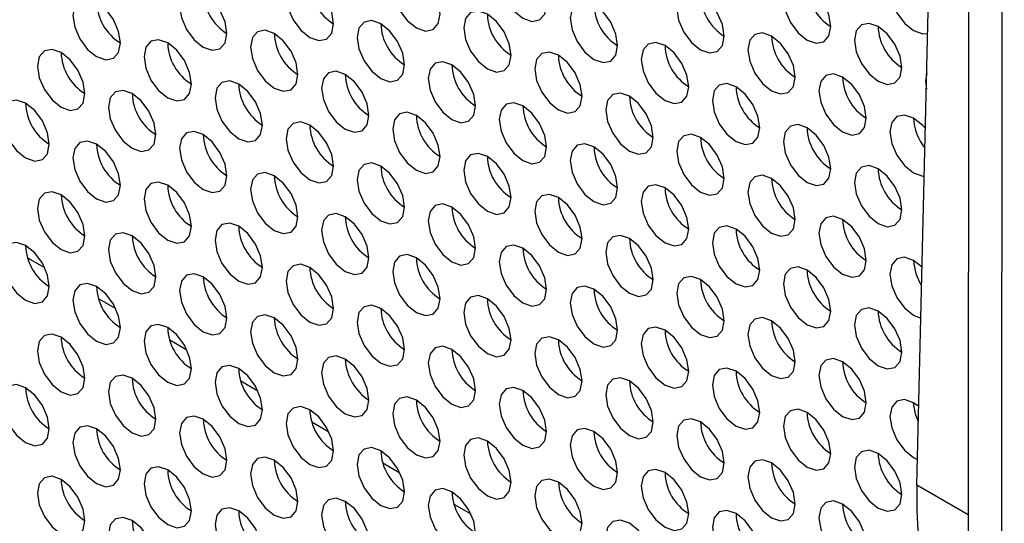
# Model space of a CAD drawing. Header units: millimetres. Extents: x 3619 to 4737, y 1503 to 2366.
# Tile 149 of 256: x 4438 to 4448, y 2129 to 2134. Entities that reach past the tile are written whole.
import ezdxf

# ---------------------------------------------------------------- set-up
doc = ezdxf.new("R2010")
doc.units = ezdxf.units.MM

msp = doc.modelspace()

# ---------------------------------------------------------------- linework, layer by layer
at = {"color": 7, "linetype": 'Continuous', "lineweight": 30}
for p, q in [((4447.9397, 2174.1154), (4447.9058, 2114.9173)), ((4448.2396, 2114.4521), (4448.2735, 2173.6658)), ((4447.4036, 2129.3446), (4447.9266, 2151.205)), ((4438.886, 2132.2291), (4438.9115, 2132.2144)), ((4439.5931, 2131.8209), (4439.6186, 2131.8062)), ((4438.5527, 2131.605), (4438.7221, 2131.5072)), ((4440.3002, 2131.4127), (4440.3257, 2131.398)), ((4439.2598, 2131.1968), (4439.4292, 2131.099)), ((4441.0074, 2131.0045), (4441.0328, 2130.9898)), ((4439.967, 2130.7886), (4440.1363, 2130.6908)), ((4441.7145, 2130.5963), (4441.7399, 2130.5816)), ((4440.6741, 2130.3804), (4440.8434, 2130.2826)), ((4442.4216, 2130.1881), (4442.447, 2130.1734)), ((4441.3812, 2129.9722), (4441.5505, 2129.8744)), ((4443.1287, 2129.7799), (4443.1541, 2129.7652)), ((4442.0883, 2129.5639), (4442.2576, 2129.4662)), ((4443.8358, 2129.3717), (4443.8612, 2129.357)), ((4442.7954, 2129.1557), (4442.9647, 2129.058))]:
    msp.add_line(p, q, dxfattribs=at)
at = {"color": 8, "linetype": 'Continuous', "lineweight": 30}
msp.add_line((4447.9139, 2129.05), (4447.4036, 2129.3446), dxfattribs=at)
at = {"color": 7, "linetype": 'Continuous', "lineweight": 30, "flags": 128}
for points in [[(4443.7179, 2134.1228), (4443.7, 2134.2373), (4443.6489, 2134.3551), (4443.5724, 2134.4583), (4443.4822, 2134.5311), (4443.392, 2134.5624), (4443.3156, 2134.5476), (4443.2645, 2134.4887), (4443.2465, 2134.3949), (4443.2645, 2134.2804), (4443.3156, 2134.1626), (4443.392, 2134.0595), (4443.4822, 2133.9867), (4443.5724, 2133.9553), (4443.6489, 2133.9702), (4443.7, 2134.029), (4443.7179, 2134.1228)], [(4442.6573, 2134.0274), (4442.6393, 2134.142), (4442.5882, 2134.2598), (4442.5118, 2134.3629), (4442.4216, 2134.4357), (4442.3314, 2134.467), (4442.2549, 2134.4522), (4442.2038, 2134.3934), (4442.1859, 2134.2996), (4442.2038, 2134.1851), (4442.2549, 2134.0673), (4442.3314, 2133.9641), (4442.4216, 2133.8913), (4442.5118, 2133.86), (4442.5882, 2133.8748), (4442.6393, 2133.9336), (4442.6573, 2134.0274)], [(4447.5212, 2134.2603), (4447.4615, 2134.3361), (4447.3713, 2134.4089), (4447.2811, 2134.4403), (4447.2046, 2134.4254), (4447.1535, 2134.3666), (4447.1356, 2134.2728), (4447.1535, 2134.1583), (4447.2046, 2134.0405), (4447.2811, 2133.9374), (4447.3713, 2133.8646), (4447.4615, 2133.8332), (4447.511, 2133.8369)], [(4441.5966, 2133.9321), (4441.5787, 2134.0466), (4441.5276, 2134.1644), (4441.4511, 2134.2675), (4441.3609, 2134.3403), (4441.2707, 2134.3717), (4441.1942, 2134.3568), (4441.1431, 2134.298), (4441.1252, 2134.2042), (4441.1431, 2134.0897), (4441.1942, 2133.9719), (4441.2707, 2133.8688), (4441.3609, 2133.796), (4441.4511, 2133.7646), (4441.5276, 2133.7795), (4441.5787, 2133.8383), (4441.5966, 2133.9321)], [(4446.5463, 2133.9053), (4446.5284, 2134.0198), (4446.4773, 2134.1376), (4446.4008, 2134.2408), (4446.3106, 2134.3136), (4446.2204, 2134.3449), (4446.144, 2134.3301), (4446.0929, 2134.2713), (4446.0749, 2134.1775), (4446.0929, 2134.0629), (4446.144, 2133.9452), (4446.2204, 2133.842), (4446.3106, 2133.7692), (4446.4008, 2133.7379), (4446.4773, 2133.7527), (4446.5284, 2133.8115), (4446.5463, 2133.9053)], [(4440.5359, 2133.8367), (4440.518, 2133.9512), (4440.4669, 2134.069), (4440.3904, 2134.1722), (4440.3002, 2134.245), (4440.21, 2134.2763), (4440.1336, 2134.2615), (4440.0825, 2134.2027), (4440.0645, 2134.1089), (4440.0825, 2133.9943), (4440.1336, 2133.8765), (4440.21, 2133.7734), (4440.3002, 2133.7006), (4440.3904, 2133.6693), (4440.4669, 2133.6841), (4440.518, 2133.7429), (4440.5359, 2133.8367)], [(4445.4857, 2133.81), (4445.4677, 2133.9245), (4445.4167, 2134.0423), (4445.3402, 2134.1454), (4445.25, 2134.2182), (4445.1598, 2134.2496), (4445.0833, 2134.2347), (4445.0322, 2134.1759), (4445.0143, 2134.0821), (4445.0322, 2133.9676), (4445.0833, 2133.8498), (4445.1598, 2133.7466), (4445.25, 2133.6739), (4445.3402, 2133.6425), (4445.4167, 2133.6574), (4445.4677, 2133.7162), (4445.4857, 2133.81)], [(4439.4753, 2133.7414), (4439.4573, 2133.8559), (4439.4062, 2133.9737), (4439.3298, 2134.0768), (4439.2396, 2134.1496), (4439.1494, 2134.181), (4439.0729, 2134.1661), (4439.0218, 2134.1073), (4439.0039, 2134.0135), (4439.0218, 2133.899), (4439.0729, 2133.7812), (4439.1494, 2133.678), (4439.2396, 2133.6052), (4439.3298, 2133.5739), (4439.4062, 2133.5888), (4439.4573, 2133.6476), (4439.4753, 2133.7414)], [(4444.425, 2133.7146), (4444.4071, 2133.8291), (4444.356, 2133.9469), (4444.2795, 2134.0501), (4444.1893, 2134.1229), (4444.0991, 2134.1542), (4444.0227, 2134.1393), (4443.9716, 2134.0805), (4443.9536, 2133.9867), (4443.9716, 2133.8722), (4444.0227, 2133.7544), (4444.0991, 2133.6513), (4444.1893, 2133.5785), (4444.2795, 2133.5471), (4444.356, 2133.562), (4444.4071, 2133.6208), (4444.425, 2133.7146)], [(4443.3644, 2133.6192), (4443.3464, 2133.7338), (4443.2953, 2133.8516), (4443.2189, 2133.9547), (4443.1287, 2134.0275), (4443.0385, 2134.0588), (4442.962, 2134.044), (4442.9109, 2133.9852), (4442.893, 2133.8914), (4442.9109, 2133.7769), (4442.962, 2133.6591), (4443.0385, 2133.5559), (4443.1287, 2133.4831), (4443.2189, 2133.4518), (4443.2953, 2133.4666), (4443.3464, 2133.5254), (4443.3644, 2133.6192)], [(4442.3037, 2133.5239), (4442.2858, 2133.6384), (4442.2347, 2133.7562), (4442.1582, 2133.8593), (4442.068, 2133.9321), (4441.9778, 2133.9635), (4441.9013, 2133.9486), (4441.8502, 2133.8898), (4441.8323, 2133.796), (4441.8502, 2133.6815), (4441.9013, 2133.5637), (4441.9778, 2133.4606), (4442.068, 2133.3878), (4442.1582, 2133.3564), (4442.2347, 2133.3713), (4442.2858, 2133.4301), (4442.3037, 2133.5239)], [(4441.243, 2133.4285), (4441.2251, 2133.543), (4441.174, 2133.6608), (4441.0975, 2133.764), (4441.0073, 2133.8368), (4440.9171, 2133.8681), (4440.8407, 2133.8533), (4440.7896, 2133.7945), (4440.7716, 2133.7007), (4440.7896, 2133.5861), (4440.8407, 2133.4683), (4440.9171, 2133.3652), (4441.0073, 2133.2924), (4441.0975, 2133.261), (4441.174, 2133.2759), (4441.2251, 2133.3347), (4441.243, 2133.4285)], [(4447.2535, 2133.4971), (4447.2355, 2133.6116), (4447.1844, 2133.7294), (4447.108, 2133.8326), (4447.0178, 2133.9054), (4446.9276, 2133.9367), (4446.8511, 2133.9219), (4446.8, 2133.8631), (4446.7821, 2133.7693), (4446.8, 2133.6547), (4446.8511, 2133.5369), (4446.9276, 2133.4338), (4447.0178, 2133.361), (4447.108, 2133.3297), (4447.1844, 2133.3445), (4447.2355, 2133.4033), (4447.2535, 2133.4971)], [(4440.1824, 2133.3332), (4440.1644, 2133.4477), (4440.1134, 2133.5655), (4440.0369, 2133.6686), (4439.9467, 2133.7414), (4439.8565, 2133.7728), (4439.78, 2133.7579), (4439.7289, 2133.6991), (4439.711, 2133.6053), (4439.7289, 2133.4908), (4439.78, 2133.373), (4439.8565, 2133.2698), (4439.9467, 2133.197), (4440.0369, 2133.1657), (4440.1134, 2133.1805), (4440.1644, 2133.2394), (4440.1824, 2133.3332)], [(4446.1928, 2133.4018), (4446.1749, 2133.5163), (4446.1238, 2133.6341), (4446.0473, 2133.7372), (4445.9571, 2133.81), (4445.8669, 2133.8414), (4445.7904, 2133.8265), (4445.7393, 2133.7677), (4445.7214, 2133.6739), (4445.7393, 2133.5594), (4445.7904, 2133.4416), (4445.8669, 2133.3384), (4445.9571, 2133.2657), (4446.0473, 2133.2343), (4446.1238, 2133.2492), (4446.1749, 2133.308), (4446.1928, 2133.4018)], [(4439.1217, 2133.2378), (4439.1038, 2133.3523), (4439.0527, 2133.4701), (4438.9762, 2133.5732), (4438.886, 2133.646), (4438.7958, 2133.6774), (4438.7194, 2133.6625), (4438.6683, 2133.6037), (4438.6503, 2133.5099), (4438.6683, 2133.3954), (4438.7194, 2133.2776), (4438.7958, 2133.1745), (4438.886, 2133.1017), (4438.9762, 2133.0703), (4439.0527, 2133.0852), (4439.1038, 2133.144), (4439.1217, 2133.2378)], [(4445.1321, 2133.3064), (4445.1142, 2133.4209), (4445.0631, 2133.5387), (4444.9866, 2133.6419), (4444.8964, 2133.7146), (4444.8062, 2133.746), (4444.7298, 2133.7311), (4444.6787, 2133.6723), (4444.6607, 2133.5785), (4444.6787, 2133.464), (4444.7298, 2133.3462), (4444.8062, 2133.2431), (4444.8964, 2133.1703), (4444.9866, 2133.1389), (4445.0631, 2133.1538), (4445.1142, 2133.2126), (4445.1321, 2133.3064)], [(4443.0108, 2133.1157), (4442.9929, 2133.2302), (4442.9418, 2133.348), (4442.8653, 2133.4511), (4442.7751, 2133.5239), (4442.6849, 2133.5553), (4442.6084, 2133.5404), (4442.5574, 2133.4816), (4442.5394, 2133.3878), (4442.5574, 2133.2733), (4442.6084, 2133.1555), (4442.6849, 2133.0523), (4442.7751, 2132.9796), (4442.8653, 2132.9482), (4442.9418, 2132.9631), (4442.9929, 2133.0219), (4443.0108, 2133.1157)], [(4444.0715, 2133.211), (4444.0535, 2133.3256), (4444.0024, 2133.4434), (4443.926, 2133.5465), (4443.8358, 2133.6193), (4443.7456, 2133.6506), (4443.6691, 2133.6358), (4443.618, 2133.577), (4443.6001, 2133.4832), (4443.618, 2133.3687), (4443.6691, 2133.2509), (4443.7456, 2133.1477), (4443.8358, 2133.0749), (4443.926, 2133.0436), (4444.0024, 2133.0584), (4444.0535, 2133.1172), (4444.0715, 2133.211)], [(4441.9502, 2133.0203), (4441.9322, 2133.1348), (4441.8811, 2133.2526), (4441.8047, 2133.3558), (4441.7145, 2133.4286), (4441.6243, 2133.4599), (4441.5478, 2133.4451), (4441.4967, 2133.3862), (4441.4788, 2133.2924), (4441.4967, 2133.1779), (4441.5478, 2133.0601), (4441.6243, 2132.957), (4441.7145, 2132.8842), (4441.8047, 2132.8528), (4441.8811, 2132.8677), (4441.9322, 2132.9265), (4441.9502, 2133.0203)], [(4440.8895, 2132.9249), (4440.8716, 2133.0395), (4440.8205, 2133.1573), (4440.744, 2133.2604), (4440.6538, 2133.3332), (4440.5636, 2133.3645), (4440.4871, 2133.3497), (4440.436, 2133.2909), (4440.4181, 2133.1971), (4440.436, 2133.0826), (4440.4871, 2132.9648), (4440.5636, 2132.8616), (4440.6538, 2132.7888), (4440.744, 2132.7575), (4440.8205, 2132.7723), (4440.8716, 2132.8311), (4440.8895, 2132.9249)], [(4446.8999, 2132.9936), (4446.882, 2133.1081), (4446.8309, 2133.2259), (4446.7544, 2133.329), (4446.6642, 2133.4018), (4446.574, 2133.4332), (4446.4975, 2133.4183), (4446.4464, 2133.3595), (4446.4285, 2133.2657), (4446.4464, 2133.1512), (4446.4975, 2133.0334), (4446.574, 2132.9302), (4446.6642, 2132.8574), (4446.7544, 2132.8261), (4446.8309, 2132.841), (4446.882, 2132.8998), (4446.8999, 2132.9936)], [(4447.5016, 2133.441), (4447.4892, 2133.3611), (4447.4978, 2133.2831)], [(4439.8288, 2132.8296), (4439.8109, 2132.9441), (4439.7598, 2133.0619), (4439.6833, 2133.165), (4439.5931, 2133.2378), (4439.5029, 2133.2692), (4439.4265, 2133.2543), (4439.3754, 2133.1955), (4439.3574, 2133.1017), (4439.3754, 2132.9872), (4439.4265, 2132.8694), (4439.5029, 2132.7663), (4439.5931, 2132.6935), (4439.6833, 2132.6621), (4439.7598, 2132.677), (4439.8109, 2132.7358), (4439.8288, 2132.8296)], [(4445.8392, 2132.8982), (4445.8213, 2133.0127), (4445.7702, 2133.1305), (4445.6937, 2133.2337), (4445.6035, 2133.3064), (4445.5133, 2133.3378), (4445.4369, 2133.3229), (4445.3858, 2133.2641), (4445.3678, 2133.1703), (4445.3858, 2133.0558), (4445.4369, 2132.938), (4445.5133, 2132.8349), (4445.6035, 2132.7621), (4445.6937, 2132.7307), (4445.7702, 2132.7456), (4445.8213, 2132.8044), (4445.8392, 2132.8982)], [(4438.7682, 2132.7342), (4438.7502, 2132.8487), (4438.6991, 2132.9665), (4438.6227, 2133.0697), (4438.5325, 2133.1425), (4438.4423, 2133.1738), (4438.3658, 2133.159), (4438.3147, 2133.1002), (4438.2968, 2133.0064), (4438.3147, 2132.8918), (4438.3658, 2132.774), (4438.4423, 2132.6709), (4438.5325, 2132.5981), (4438.6227, 2132.5668), (4438.6991, 2132.5816), (4438.7502, 2132.6404), (4438.7682, 2132.7342)], [(4444.7786, 2132.8028), (4444.7606, 2132.9173), (4444.7095, 2133.0351), (4444.6331, 2133.1383), (4444.5429, 2133.2111), (4444.4527, 2133.2424), (4444.3762, 2133.2276), (4444.3251, 2133.1688), (4444.3072, 2133.075), (4444.3251, 2132.9605), (4444.3762, 2132.8427), (4444.4527, 2132.7395), (4444.5429, 2132.6667), (4444.6331, 2132.6354), (4444.7095, 2132.6502), (4444.7606, 2132.709), (4444.7786, 2132.8028)], [(4443.7179, 2132.7075), (4443.7, 2132.822), (4443.6489, 2132.9398), (4443.5724, 2133.0429), (4443.4822, 2133.1157), (4443.392, 2133.1471), (4443.3156, 2133.1322), (4443.2645, 2133.0734), (4443.2465, 2132.9796), (4443.2645, 2132.8651), (4443.3156, 2132.7473), (4443.392, 2132.6441), (4443.4822, 2132.5714), (4443.5724, 2132.54), (4443.6489, 2132.5549), (4443.7, 2132.6137), (4443.7179, 2132.7075)], [(4442.6573, 2132.6121), (4442.6393, 2132.7266), (4442.5882, 2132.8444), (4442.5118, 2132.9476), (4442.4216, 2133.0204), (4442.3314, 2133.0517), (4442.2549, 2133.0369), (4442.2038, 2132.978), (4442.1859, 2132.8842), (4442.2038, 2132.7697), (4442.2549, 2132.6519), (4442.3314, 2132.5488), (4442.4216, 2132.476), (4442.5118, 2132.4446), (4442.5882, 2132.4595), (4442.6393, 2132.5183), (4442.6573, 2132.6121)], [(4447.4884, 2132.8901), (4447.4615, 2132.9208), (4447.3713, 2132.9936), (4447.2811, 2133.025), (4447.2046, 2133.0101), (4447.1535, 2132.9513), (4447.1356, 2132.8575), (4447.1535, 2132.743), (4447.2046, 2132.6252), (4447.2811, 2132.522), (4447.3713, 2132.4492), (4447.4615, 2132.4179), (4447.4771, 2132.4171)], [(4441.5966, 2132.5167), (4441.5787, 2132.6313), (4441.5276, 2132.7491), (4441.4511, 2132.8522), (4441.3609, 2132.925), (4441.2707, 2132.9563), (4441.1942, 2132.9415), (4441.1431, 2132.8827), (4441.1252, 2132.7889), (4441.1431, 2132.6744), (4441.1942, 2132.5566), (4441.2707, 2132.4534), (4441.3609, 2132.3806), (4441.4511, 2132.3493), (4441.5276, 2132.3641), (4441.5787, 2132.4229), (4441.5966, 2132.5167)], [(4446.5463, 2132.49), (4446.5284, 2132.6045), (4446.4773, 2132.7223), (4446.4008, 2132.8255), (4446.3106, 2132.8982), (4446.2204, 2132.9296), (4446.144, 2132.9147), (4446.0929, 2132.8559), (4446.0749, 2132.7621), (4446.0929, 2132.6476), (4446.144, 2132.5298), (4446.2204, 2132.4267), (4446.3106, 2132.3539), (4446.4008, 2132.3225), (4446.4773, 2132.3374), (4446.5284, 2132.3962), (4446.5463, 2132.49)], [(4440.5359, 2132.4214), (4440.518, 2132.5359), (4440.4669, 2132.6537), (4440.3904, 2132.7568), (4440.3002, 2132.8296), (4440.21, 2132.861), (4440.1336, 2132.8461), (4440.0825, 2132.7873), (4440.0645, 2132.6935), (4440.0825, 2132.579), (4440.1336, 2132.4612), (4440.21, 2132.3581), (4440.3002, 2132.2853), (4440.3904, 2132.2539), (4440.4669, 2132.2688), (4440.518, 2132.3276), (4440.5359, 2132.4214)], [(4445.4857, 2132.3946), (4445.4677, 2132.5091), (4445.4167, 2132.6269), (4445.3402, 2132.7301), (4445.25, 2132.8029), (4445.1598, 2132.8342), (4445.0833, 2132.8194), (4445.0322, 2132.7606), (4445.0143, 2132.6668), (4445.0322, 2132.5522), (4445.0833, 2132.4345), (4445.1598, 2132.3313), (4445.25, 2132.2585), (4445.3402, 2132.2272), (4445.4167, 2132.242), (4445.4677, 2132.3008), (4445.4857, 2132.3946)], [(4439.4753, 2132.326), (4439.4573, 2132.4405), (4439.4062, 2132.5583), (4439.3298, 2132.6615), (4439.2396, 2132.7343), (4439.1494, 2132.7656), (4439.0729, 2132.7508), (4439.0218, 2132.692), (4439.0039, 2132.5982), (4439.0218, 2132.4836), (4439.0729, 2132.3658), (4439.1494, 2132.2627), (4439.2396, 2132.1899), (4439.3298, 2132.1586), (4439.4062, 2132.1734), (4439.4573, 2132.2322), (4439.4753, 2132.326)], [(4444.425, 2132.2993), (4444.4071, 2132.4138), (4444.356, 2132.5316), (4444.2795, 2132.6347), (4444.1893, 2132.7075), (4444.0991, 2132.7389), (4444.0227, 2132.724), (4443.9716, 2132.6652), (4443.9536, 2132.5714), (4443.9716, 2132.4569), (4444.0227, 2132.3391), (4444.0991, 2132.2359), (4444.1893, 2132.1632), (4444.2795, 2132.1318), (4444.356, 2132.1467), (4444.4071, 2132.2055), (4444.425, 2132.2993)], [(4443.3644, 2132.2039), (4443.3464, 2132.3184), (4443.2953, 2132.4362), (4443.2189, 2132.5394), (4443.1287, 2132.6122), (4443.0385, 2132.6435), (4442.962, 2132.6286), (4442.9109, 2132.5698), (4442.893, 2132.476), (4442.9109, 2132.3615), (4442.962, 2132.2437), (4443.0385, 2132.1406), (4443.1287, 2132.0678), (4443.2189, 2132.0364), (4443.2953, 2132.0513), (4443.3464, 2132.1101), (4443.3644, 2132.2039)], [(4442.3037, 2132.1085), (4442.2858, 2132.2231), (4442.2347, 2132.3409), (4442.1582, 2132.444), (4442.068, 2132.5168), (4441.9778, 2132.5481), (4441.9013, 2132.5333), (4441.8502, 2132.4745), (4441.8323, 2132.3807), (4441.8502, 2132.2662), (4441.9013, 2132.1484), (4441.9778, 2132.0452), (4442.068, 2131.9724), (4442.1582, 2131.9411), (4442.2347, 2131.9559), (4442.2858, 2132.0147), (4442.3037, 2132.1085)], [(4447.2535, 2132.0818), (4447.2355, 2132.1963), (4447.1844, 2132.3141), (4447.108, 2132.4172), (4447.0178, 2132.49), (4446.9276, 2132.5214), (4446.8511, 2132.5065), (4446.8, 2132.4477), (4446.7821, 2132.3539), (4446.8, 2132.2394), (4446.8511, 2132.1216), (4446.9276, 2132.0185), (4447.0178, 2131.9457), (4447.108, 2131.9143), (4447.1844, 2131.9292), (4447.2355, 2131.988), (4447.2535, 2132.0818)], [(4441.243, 2132.0132), (4441.2251, 2132.1277), (4441.174, 2132.2455), (4441.0975, 2132.3486), (4441.0073, 2132.4214), (4440.9171, 2132.4528), (4440.8407, 2132.4379), (4440.7896, 2132.3791), (4440.7716, 2132.2853), (4440.7896, 2132.1708), (4440.8407, 2132.053), (4440.9171, 2131.9499), (4441.0073, 2131.8771), (4441.0975, 2131.8457), (4441.174, 2131.8606), (4441.2251, 2131.9194), (4441.243, 2132.0132)], [(4446.1928, 2131.9864), (4446.1749, 2132.1009), (4446.1238, 2132.2187), (4446.0473, 2132.3219), (4445.9571, 2132.3947), (4445.8669, 2132.426), (4445.7904, 2132.4112), (4445.7393, 2132.3524), (4445.7214, 2132.2586), (4445.7393, 2132.144), (4445.7904, 2132.0263), (4445.8669, 2131.9231), (4445.9571, 2131.8503), (4446.0473, 2131.819), (4446.1238, 2131.8338), (4446.1749, 2131.8926), (4446.1928, 2131.9864)], [(4440.1824, 2131.9178), (4440.1644, 2132.0323), (4440.1134, 2132.1501), (4440.0369, 2132.2533), (4439.9467, 2132.3261), (4439.8565, 2132.3574), (4439.78, 2132.3426), (4439.7289, 2132.2838), (4439.711, 2132.19), (4439.7289, 2132.0754), (4439.78, 2131.9576), (4439.8565, 2131.8545), (4439.9467, 2131.7817), (4440.0369, 2131.7503), (4440.1134, 2131.7652), (4440.1644, 2131.824), (4440.1824, 2131.9178)], [(4445.1321, 2131.8911), (4445.1142, 2132.0056), (4445.0631, 2132.1234), (4444.9866, 2132.2265), (4444.8964, 2132.2993), (4444.8062, 2132.3307), (4444.7298, 2132.3158), (4444.6787, 2132.257), (4444.6607, 2132.1632), (4444.6787, 2132.0487), (4444.7298, 2131.9309), (4444.8062, 2131.8277), (4444.8964, 2131.755), (4444.9866, 2131.7236), (4445.0631, 2131.7385), (4445.1142, 2131.7973), (4445.1321, 2131.8911)], [(4439.1217, 2131.8225), (4439.1038, 2131.937), (4439.0527, 2132.0548), (4438.9762, 2132.1579), (4438.886, 2132.2307), (4438.7958, 2132.2621), (4438.7194, 2132.2472), (4438.6683, 2132.1884), (4438.6503, 2132.0946), (4438.6683, 2131.9801), (4438.7194, 2131.8623), (4438.7958, 2131.7591), (4438.886, 2131.6863), (4438.9762, 2131.655), (4439.0527, 2131.6698), (4439.1038, 2131.7287), (4439.1217, 2131.8225)], [(4444.0715, 2131.7957), (4444.0535, 2131.9102), (4444.0024, 2132.028), (4443.926, 2132.1312), (4443.8358, 2132.204), (4443.7456, 2132.2353), (4443.6691, 2132.2204), (4443.618, 2132.1616), (4443.6001, 2132.0678), (4443.618, 2131.9533), (4443.6691, 2131.8355), (4443.7456, 2131.7324), (4443.8358, 2131.6596), (4443.926, 2131.6282), (4444.0024, 2131.6431), (4444.0535, 2131.7019), (4444.0715, 2131.7957)], [(4443.0108, 2131.7003), (4442.9929, 2131.8149), (4442.9418, 2131.9327), (4442.8653, 2132.0358), (4442.7751, 2132.1086), (4442.6849, 2132.1399), (4442.6084, 2132.1251), (4442.5574, 2132.0663), (4442.5394, 2131.9725), (4442.5574, 2131.858), (4442.6084, 2131.7402), (4442.6849, 2131.637), (4442.7751, 2131.5642), (4442.8653, 2131.5329), (4442.9418, 2131.5477), (4442.9929, 2131.6065), (4443.0108, 2131.7003)], [(4441.9502, 2131.605), (4441.9322, 2131.7195), (4441.8811, 2131.8373), (4441.8047, 2131.9404), (4441.7145, 2132.0132), (4441.6243, 2132.0446), (4441.5478, 2132.0297), (4441.4967, 2131.9709), (4441.4788, 2131.8771), (4441.4967, 2131.7626), (4441.5478, 2131.6448), (4441.6243, 2131.5416), (4441.7145, 2131.4689), (4441.8047, 2131.4375), (4441.8811, 2131.4524), (4441.9322, 2131.5112), (4441.9502, 2131.605)], [(4446.8999, 2131.5782), (4446.882, 2131.6927), (4446.8309, 2131.8105), (4446.7544, 2131.9137), (4446.6642, 2131.9865), (4446.574, 2132.0178), (4446.4975, 2132.003), (4446.4464, 2131.9442), (4446.4285, 2131.8504), (4446.4464, 2131.7358), (4446.4975, 2131.618), (4446.574, 2131.5149), (4446.6642, 2131.4421), (4446.7544, 2131.4108), (4446.8309, 2131.4256), (4446.882, 2131.4844), (4446.8999, 2131.5782)], [(4440.8895, 2131.5096), (4440.8716, 2131.6241), (4440.8205, 2131.7419), (4440.744, 2131.8451), (4440.6538, 2131.9179), (4440.5636, 2131.9492), (4440.4871, 2131.9344), (4440.436, 2131.8755), (4440.4181, 2131.7817), (4440.436, 2131.6672), (4440.4871, 2131.5494), (4440.5636, 2131.4463), (4440.6538, 2131.3735), (4440.744, 2131.3421), (4440.8205, 2131.357), (4440.8716, 2131.4158), (4440.8895, 2131.5096)], [(4445.8392, 2131.4829), (4445.8213, 2131.5974), (4445.7702, 2131.7152), (4445.6937, 2131.8183), (4445.6035, 2131.8911), (4445.5133, 2131.9225), (4445.4369, 2131.9076), (4445.3858, 2131.8488), (4445.3678, 2131.755), (4445.3858, 2131.6405), (4445.4369, 2131.5227), (4445.5133, 2131.4195), (4445.6035, 2131.3467), (4445.6937, 2131.3154), (4445.7702, 2131.3303), (4445.8213, 2131.3891), (4445.8392, 2131.4829)], [(4439.8288, 2131.4143), (4439.8109, 2131.5288), (4439.7598, 2131.6466), (4439.6833, 2131.7497), (4439.5931, 2131.8225), (4439.5029, 2131.8538), (4439.4265, 2131.839), (4439.3754, 2131.7802), (4439.3574, 2131.6864), (4439.3754, 2131.5719), (4439.4265, 2131.4541), (4439.5029, 2131.3509), (4439.5931, 2131.2781), (4439.6833, 2131.2468), (4439.7598, 2131.2616), (4439.8109, 2131.3204), (4439.8288, 2131.4143)], [(4444.7786, 2131.3875), (4444.7606, 2131.502), (4444.7095, 2131.6198), (4444.6331, 2131.723), (4444.5429, 2131.7957), (4444.4527, 2131.8271), (4444.3762, 2131.8122), (4444.3251, 2131.7534), (4444.3072, 2131.6596), (4444.3251, 2131.5451), (4444.3762, 2131.4273), (4444.4527, 2131.3242), (4444.5429, 2131.2514), (4444.6331, 2131.22), (4444.7095, 2131.2349), (4444.7606, 2131.2937), (4444.7786, 2131.3875)], [(4438.7682, 2131.3189), (4438.7502, 2131.4334), (4438.6991, 2131.5512), (4438.6227, 2131.6543), (4438.5325, 2131.7271), (4438.4423, 2131.7585), (4438.3658, 2131.7436), (4438.3147, 2131.6848), (4438.2968, 2131.591), (4438.3147, 2131.4765), (4438.3658, 2131.3587), (4438.4423, 2131.2556), (4438.5325, 2131.1828), (4438.6227, 2131.1514), (4438.6991, 2131.1663), (4438.7502, 2131.2251), (4438.7682, 2131.3189)], [(4443.7179, 2131.2921), (4443.7, 2131.4066), (4443.6489, 2131.5244), (4443.5724, 2131.6276), (4443.4822, 2131.7004), (4443.392, 2131.7317), (4443.3156, 2131.7169), (4443.2645, 2131.6581), (4443.2465, 2131.5643), (4443.2645, 2131.4498), (4443.3156, 2131.332), (4443.392, 2131.2288), (4443.4822, 2131.156), (4443.5724, 2131.1247), (4443.6489, 2131.1395), (4443.7, 2131.1983), (4443.7179, 2131.2921)], [(4442.6573, 2131.1968), (4442.6393, 2131.3113), (4442.5882, 2131.4291), (4442.5118, 2131.5322), (4442.4216, 2131.605), (4442.3314, 2131.6364), (4442.2549, 2131.6215), (4442.2038, 2131.5627), (4442.1859, 2131.4689), (4442.2038, 2131.3544), (4442.2549, 2131.2366), (4442.3314, 2131.1334), (4442.4216, 2131.0607), (4442.5118, 2131.0293), (4442.5882, 2131.0442), (4442.6393, 2131.103), (4442.6573, 2131.1968)], [(4447.4554, 2131.5118), (4447.3713, 2131.5783), (4447.2811, 2131.6096), (4447.2046, 2131.5948), (4447.1535, 2131.536), (4447.1356, 2131.4422), (4447.1535, 2131.3276), (4447.2046, 2131.2098), (4447.2811, 2131.1067), (4447.3713, 2131.0339), (4447.4433, 2131.0054)], [(4441.5966, 2131.1014), (4441.5787, 2131.2159), (4441.5276, 2131.3337), (4441.4511, 2131.4369), (4441.3609, 2131.5097), (4441.2707, 2131.541), (4441.1942, 2131.5262), (4441.1431, 2131.4673), (4441.1252, 2131.3735), (4441.1431, 2131.259), (4441.1942, 2131.1412), (4441.2707, 2131.0381), (4441.3609, 2130.9653), (4441.4511, 2130.9339), (4441.5276, 2130.9488), (4441.5787, 2131.0076), (4441.5966, 2131.1014)], [(4446.5463, 2131.0747), (4446.5284, 2131.1892), (4446.4773, 2131.307), (4446.4008, 2131.4101), (4446.3106, 2131.4829), (4446.2204, 2131.5143), (4446.144, 2131.4994), (4446.0929, 2131.4406), (4446.0749, 2131.3468), (4446.0929, 2131.2323), (4446.144, 2131.1145), (4446.2204, 2131.0113), (4446.3106, 2130.9385), (4446.4008, 2130.9072), (4446.4773, 2130.922), (4446.5284, 2130.9809), (4446.5463, 2131.0747)], [(4440.5359, 2131.006), (4440.518, 2131.1206), (4440.4669, 2131.2384), (4440.3904, 2131.3415), (4440.3002, 2131.4143), (4440.21, 2131.4456), (4440.1336, 2131.4308), (4440.0825, 2131.372), (4440.0645, 2131.2782), (4440.0825, 2131.1637), (4440.1336, 2131.0459), (4440.21, 2130.9427), (4440.3002, 2130.8699), (4440.3904, 2130.8386), (4440.4669, 2130.8534), (4440.518, 2130.9122), (4440.5359, 2131.006)], [(4445.4857, 2130.9793), (4445.4677, 2131.0938), (4445.4167, 2131.2116), (4445.3402, 2131.3148), (4445.25, 2131.3875), (4445.1598, 2131.4189), (4445.0833, 2131.404), (4445.0322, 2131.3452), (4445.0143, 2131.2514), (4445.0322, 2131.1369), (4445.0833, 2131.0191), (4445.1598, 2130.916), (4445.25, 2130.8432), (4445.3402, 2130.8118), (4445.4167, 2130.8267), (4445.4677, 2130.8855), (4445.4857, 2130.9793)], [(4439.4753, 2130.9107), (4439.4573, 2131.0252), (4439.4062, 2131.143), (4439.3298, 2131.2461), (4439.2396, 2131.3189), (4439.1494, 2131.3503), (4439.0729, 2131.3354), (4439.0218, 2131.2766), (4439.0039, 2131.1828), (4439.0218, 2131.0683), (4439.0729, 2130.9505), (4439.1494, 2130.8474), (4439.2396, 2130.7746), (4439.3298, 2130.7432), (4439.4062, 2130.7581), (4439.4573, 2130.8169), (4439.4753, 2130.9107)], [(4444.425, 2130.8839), (4444.4071, 2130.9984), (4444.356, 2131.1162), (4444.2795, 2131.2194), (4444.1893, 2131.2922), (4444.0991, 2131.3235), (4444.0227, 2131.3087), (4443.9716, 2131.2499), (4443.9536, 2131.1561), (4443.9716, 2131.0415), (4444.0227, 2130.9238), (4444.0991, 2130.8206), (4444.1893, 2130.7478), (4444.2795, 2130.7165), (4444.356, 2130.7313), (4444.4071, 2130.7901), (4444.425, 2130.8839)], [(4443.3644, 2130.7886), (4443.3464, 2130.9031), (4443.2953, 2131.0209), (4443.2189, 2131.124), (4443.1287, 2131.1968), (4443.0385, 2131.2282), (4442.962, 2131.2133), (4442.9109, 2131.1545), (4442.893, 2131.0607), (4442.9109, 2130.9462), (4442.962, 2130.8284), (4443.0385, 2130.7252), (4443.1287, 2130.6525), (4443.2189, 2130.6211), (4443.2953, 2130.636), (4443.3464, 2130.6948), (4443.3644, 2130.7886)], [(4442.3037, 2130.6932), (4442.2858, 2130.8077), (4442.2347, 2130.9255), (4442.1582, 2131.0287), (4442.068, 2131.1014), (4441.9778, 2131.1328), (4441.9013, 2131.1179), (4441.8502, 2131.0591), (4441.8323, 2130.9653), (4441.8502, 2130.8508), (4441.9013, 2130.733), (4441.9778, 2130.6299), (4442.068, 2130.5571), (4442.1582, 2130.5257), (4442.2347, 2130.5406), (4442.2858, 2130.5994), (4442.3037, 2130.6932)], [(4447.2535, 2130.6665), (4447.2355, 2130.781), (4447.1844, 2130.8988), (4447.108, 2131.0019), (4447.0178, 2131.0747), (4446.9276, 2131.1061), (4446.8511, 2131.0912), (4446.8, 2131.0324), (4446.7821, 2130.9386), (4446.8, 2130.8241), (4446.8511, 2130.7063), (4446.9276, 2130.6031), (4447.0178, 2130.5303), (4447.108, 2130.499), (4447.1844, 2130.5138), (4447.2355, 2130.5726), (4447.2535, 2130.6665)], [(4441.243, 2130.5978), (4441.2251, 2130.7124), (4441.174, 2130.8302), (4441.0975, 2130.9333), (4441.0073, 2131.0061), (4440.9171, 2131.0374), (4440.8407, 2131.0226), (4440.7896, 2130.9638), (4440.7716, 2130.87), (4440.7896, 2130.7555), (4440.8407, 2130.6377), (4440.9171, 2130.5345), (4441.0073, 2130.4617), (4441.0975, 2130.4304), (4441.174, 2130.4452), (4441.2251, 2130.504), (4441.243, 2130.5978)], [(4446.1928, 2130.5711), (4446.1749, 2130.6856), (4446.1238, 2130.8034), (4446.0473, 2130.9065), (4445.9571, 2130.9793), (4445.8669, 2131.0107), (4445.7904, 2130.9958), (4445.7393, 2130.937), (4445.7214, 2130.8432), (4445.7393, 2130.7287), (4445.7904, 2130.6109), (4445.8669, 2130.5078), (4445.9571, 2130.435), (4446.0473, 2130.4036), (4446.1238, 2130.4185), (4446.1749, 2130.4773), (4446.1928, 2130.5711)], [(4440.1824, 2130.5025), (4440.1644, 2130.617), (4440.1134, 2130.7348), (4440.0369, 2130.8379), (4439.9467, 2130.9107), (4439.8565, 2130.9421), (4439.78, 2130.9272), (4439.7289, 2130.8684), (4439.711, 2130.7746), (4439.7289, 2130.6601), (4439.78, 2130.5423), (4439.8565, 2130.4392), (4439.9467, 2130.3664), (4440.0369, 2130.335), (4440.1134, 2130.3499), (4440.1644, 2130.4087), (4440.1824, 2130.5025)], [(4445.1321, 2130.4757), (4445.1142, 2130.5902), (4445.0631, 2130.708), (4444.9866, 2130.8112), (4444.8964, 2130.884), (4444.8062, 2130.9153), (4444.7298, 2130.9005), (4444.6787, 2130.8417), (4444.6607, 2130.7479), (4444.6787, 2130.6333), (4444.7298, 2130.5155), (4444.8062, 2130.4124), (4444.8964, 2130.3396), (4444.9866, 2130.3083), (4445.0631, 2130.3231), (4445.1142, 2130.3819), (4445.1321, 2130.4757)], [(4439.1217, 2130.4071), (4439.1038, 2130.5216), (4439.0527, 2130.6394), (4438.9762, 2130.7426), (4438.886, 2130.8154), (4438.7958, 2130.8467), (4438.7194, 2130.8319), (4438.6683, 2130.7731), (4438.6503, 2130.6792), (4438.6683, 2130.5647), (4438.7194, 2130.4469), (4438.7958, 2130.3438), (4438.886, 2130.271), (4438.9762, 2130.2397), (4439.0527, 2130.2545), (4439.1038, 2130.3133), (4439.1217, 2130.4071)], [(4444.0715, 2130.3804), (4444.0535, 2130.4949), (4444.0024, 2130.6127), (4443.926, 2130.7158), (4443.8358, 2130.7886), (4443.7456, 2130.82), (4443.6691, 2130.8051), (4443.618, 2130.7463), (4443.6001, 2130.6525), (4443.618, 2130.538), (4443.6691, 2130.4202), (4443.7456, 2130.317), (4443.8358, 2130.2443), (4443.926, 2130.2129), (4444.0024, 2130.2278), (4444.0535, 2130.2866), (4444.0715, 2130.3804)], [(4443.0108, 2130.285), (4442.9929, 2130.3995), (4442.9418, 2130.5173), (4442.8653, 2130.6205), (4442.7751, 2130.6932), (4442.6849, 2130.7246), (4442.6084, 2130.7097), (4442.5574, 2130.6509), (4442.5394, 2130.5571), (4442.5574, 2130.4426), (4442.6084, 2130.3248), (4442.6849, 2130.2217), (4442.7751, 2130.1489), (4442.8653, 2130.1175), (4442.9418, 2130.1324), (4442.9929, 2130.1912), (4443.0108, 2130.285)], [(4441.9502, 2130.1896), (4441.9322, 2130.3042), (4441.8811, 2130.422), (4441.8047, 2130.5251), (4441.7145, 2130.5979), (4441.6243, 2130.6292), (4441.5478, 2130.6144), (4441.4967, 2130.5556), (4441.4788, 2130.4618), (4441.4967, 2130.3473), (4441.5478, 2130.2295), (4441.6243, 2130.1263), (4441.7145, 2130.0535), (4441.8047, 2130.0222), (4441.8811, 2130.037), (4441.9322, 2130.0958), (4441.9502, 2130.1896)], [(4440.8895, 2130.0943), (4440.8716, 2130.2088), (4440.8205, 2130.3266), (4440.744, 2130.4297), (4440.6538, 2130.5025), (4440.5636, 2130.5339), (4440.4871, 2130.519), (4440.436, 2130.4602), (4440.4181, 2130.3664), (4440.436, 2130.2519), (4440.4871, 2130.1341), (4440.5636, 2130.031), (4440.6538, 2129.9582), (4440.744, 2129.9268), (4440.8205, 2129.9417), (4440.8716, 2130.0005), (4440.8895, 2130.0943)], [(4446.8999, 2130.1629), (4446.882, 2130.2774), (4446.8309, 2130.3952), (4446.7544, 2130.4983), (4446.6642, 2130.5711), (4446.574, 2130.6025), (4446.4975, 2130.5876), (4446.4464, 2130.5288), (4446.4285, 2130.435), (4446.4464, 2130.3205), (4446.4975, 2130.2027), (4446.574, 2130.0996), (4446.6642, 2130.0268), (4446.7544, 2129.9954), (4446.8309, 2130.0103), (4446.882, 2130.0691), (4446.8999, 2130.1629)], [(4439.8288, 2129.9989), (4439.8109, 2130.1134), (4439.7598, 2130.2312), (4439.6833, 2130.3344), (4439.5931, 2130.4072), (4439.5029, 2130.4385), (4439.4265, 2130.4237), (4439.3754, 2130.3649), (4439.3574, 2130.271), (4439.3754, 2130.1565), (4439.4265, 2130.0387), (4439.5029, 2129.9356), (4439.5931, 2129.8628), (4439.6833, 2129.8314), (4439.7598, 2129.8463), (4439.8109, 2129.9051), (4439.8288, 2129.9989)], [(4445.8392, 2130.0675), (4445.8213, 2130.182), (4445.7702, 2130.2998), (4445.6937, 2130.403), (4445.6035, 2130.4758), (4445.5133, 2130.5071), (4445.4369, 2130.4923), (4445.3858, 2130.4335), (4445.3678, 2130.3397), (4445.3858, 2130.2251), (4445.4369, 2130.1073), (4445.5133, 2130.0042), (4445.6035, 2129.9314), (4445.6937, 2129.9001), (4445.7702, 2129.9149), (4445.8213, 2129.9737), (4445.8392, 2130.0675)], [(4438.7682, 2129.9035), (4438.7502, 2130.0181), (4438.6991, 2130.1359), (4438.6227, 2130.239), (4438.5325, 2130.3118), (4438.4423, 2130.3431), (4438.3658, 2130.3283), (4438.3147, 2130.2695), (4438.2968, 2130.1757), (4438.3147, 2130.0612), (4438.3658, 2129.9434), (4438.4423, 2129.8402), (4438.5325, 2129.7674), (4438.6227, 2129.7361), (4438.6991, 2129.7509), (4438.7502, 2129.8097), (4438.7682, 2129.9035)], [(4444.7786, 2129.9722), (4444.7606, 2130.0867), (4444.7095, 2130.2045), (4444.6331, 2130.3076), (4444.5429, 2130.3804), (4444.4527, 2130.4118), (4444.3762, 2130.3969), (4444.3251, 2130.3381), (4444.3072, 2130.2443), (4444.3251, 2130.1298), (4444.3762, 2130.012), (4444.4527, 2129.9088), (4444.5429, 2129.836), (4444.6331, 2129.8047), (4444.7095, 2129.8195), (4444.7606, 2129.8784), (4444.7786, 2129.9722)], [(4443.7179, 2129.8768), (4443.7, 2129.9913), (4443.6489, 2130.1091), (4443.5724, 2130.2123), (4443.4822, 2130.285), (4443.392, 2130.3164), (4443.3156, 2130.3015), (4443.2645, 2130.2427), (4443.2465, 2130.1489), (4443.2645, 2130.0344), (4443.3156, 2129.9166), (4443.392, 2129.8135), (4443.4822, 2129.7407), (4443.5724, 2129.7093), (4443.6489, 2129.7242), (4443.7, 2129.783), (4443.7179, 2129.8768)], [(4441.5966, 2129.6861), (4441.5787, 2129.8006), (4441.5276, 2129.9184), (4441.4511, 2130.0215), (4441.3609, 2130.0943), (4441.2707, 2130.1257), (4441.1942, 2130.1108), (4441.1431, 2130.052), (4441.1252, 2129.9582), (4441.1431, 2129.8437), (4441.1942, 2129.7259), (4441.2707, 2129.6227), (4441.3609, 2129.55), (4441.4511, 2129.5186), (4441.5276, 2129.5335), (4441.5787, 2129.5923), (4441.5966, 2129.6861)], [(4442.6573, 2129.7814), (4442.6393, 2129.8959), (4442.5882, 2130.0137), (4442.5118, 2130.1169), (4442.4216, 2130.1897), (4442.3314, 2130.221), (4442.2549, 2130.2062), (4442.2038, 2130.1474), (4442.1859, 2130.0536), (4442.2038, 2129.9391), (4442.2549, 2129.8213), (4442.3314, 2129.7181), (4442.4216, 2129.6453), (4442.5118, 2129.614), (4442.5882, 2129.6288), (4442.6393, 2129.6876), (4442.6573, 2129.7814)], [(4447.4223, 2130.1271), (4447.3713, 2130.1629), (4447.2811, 2130.1943), (4447.2046, 2130.1794), (4447.1535, 2130.1206), (4447.1356, 2130.0268), (4447.1535, 2129.9123), (4447.2046, 2129.7945), (4447.2811, 2129.6914), (4447.3713, 2129.6186), (4447.4097, 2129.6001)], [(4447.4186, 2129.9721), (4447.3892, 2130.0484), (4447.3713, 2130.1629), (4447.3713, 2130.1629)], [(4440.5359, 2129.5907), (4440.518, 2129.7052), (4440.4669, 2129.823), (4440.3904, 2129.9262), (4440.3002, 2129.999), (4440.21, 2130.0303), (4440.1336, 2130.0155), (4440.0825, 2129.9566), (4440.0645, 2129.8628), (4440.0825, 2129.7483), (4440.1336, 2129.6305), (4440.21, 2129.5274), (4440.3002, 2129.4546), (4440.3904, 2129.4232), (4440.4669, 2129.4381), (4440.518, 2129.4969), (4440.5359, 2129.5907)], [(4446.5463, 2129.6593), (4446.5284, 2129.7738), (4446.4773, 2129.8916), (4446.4008, 2129.9948), (4446.3106, 2130.0676), (4446.2204, 2130.0989), (4446.144, 2130.0841), (4446.0929, 2130.0253), (4446.0749, 2129.9315), (4446.0929, 2129.8169), (4446.144, 2129.6991), (4446.2204, 2129.596), (4446.3106, 2129.5232), (4446.4008, 2129.4919), (4446.4773, 2129.5067), (4446.5284, 2129.5655), (4446.5463, 2129.6593)], [(4439.4753, 2129.4953), (4439.4573, 2129.6099), (4439.4062, 2129.7277), (4439.3298, 2129.8308), (4439.2396, 2129.9036), (4439.1494, 2129.9349), (4439.0729, 2129.9201), (4439.0218, 2129.8613), (4439.0039, 2129.7675), (4439.0218, 2129.653), (4439.0729, 2129.5352), (4439.1494, 2129.432), (4439.2396, 2129.3592), (4439.3298, 2129.3279), (4439.4062, 2129.3427), (4439.4573, 2129.4015), (4439.4753, 2129.4953)], [(4445.4857, 2129.564), (4445.4677, 2129.6785), (4445.4167, 2129.7963), (4445.3402, 2129.8994), (4445.25, 2129.9722), (4445.1598, 2130.0036), (4445.0833, 2129.9887), (4445.0322, 2129.9299), (4445.0143, 2129.8361), (4445.0322, 2129.7216), (4445.0833, 2129.6038), (4445.1598, 2129.5006), (4445.25, 2129.4278), (4445.3402, 2129.3965), (4445.4167, 2129.4113), (4445.4677, 2129.4702), (4445.4857, 2129.564)], [(4444.425, 2129.4686), (4444.4071, 2129.5831), (4444.356, 2129.7009), (4444.2795, 2129.804), (4444.1893, 2129.8768), (4444.0991, 2129.9082), (4444.0227, 2129.8933), (4443.9716, 2129.8345), (4443.9536, 2129.7407), (4443.9716, 2129.6262), (4444.0227, 2129.5084), (4444.0991, 2129.4053), (4444.1893, 2129.3325), (4444.2795, 2129.3011), (4444.356, 2129.316), (4444.4071, 2129.3748), (4444.425, 2129.4686)], [(4443.3644, 2129.3732), (4443.3464, 2129.4877), (4443.2953, 2129.6055), (4443.2189, 2129.7087), (4443.1287, 2129.7815), (4443.0385, 2129.8128), (4442.962, 2129.798), (4442.9109, 2129.7392), (4442.893, 2129.6454), (4442.9109, 2129.5308), (4442.962, 2129.4131), (4443.0385, 2129.3099), (4443.1287, 2129.2371), (4443.2189, 2129.2058), (4443.2953, 2129.2206), (4443.3464, 2129.2794), (4443.3644, 2129.3732)], [(4442.3037, 2129.2779), (4442.2858, 2129.3924), (4442.2347, 2129.5102), (4442.1582, 2129.6133), (4442.068, 2129.6861), (4441.9778, 2129.7175), (4441.9013, 2129.7026), (4441.8502, 2129.6438), (4441.8323, 2129.55), (4441.8502, 2129.4355), (4441.9013, 2129.3177), (4441.9778, 2129.2145), (4442.068, 2129.1418), (4442.1582, 2129.1104), (4442.2347, 2129.1253), (4442.2858, 2129.1841), (4442.3037, 2129.2779)], [(4447.2535, 2129.2511), (4447.2355, 2129.3656), (4447.1844, 2129.4834), (4447.108, 2129.5866), (4447.0178, 2129.6594), (4446.9276, 2129.6907), (4446.8511, 2129.6759), (4446.8, 2129.617), (4446.7821, 2129.5232), (4446.8, 2129.4087), (4446.8511, 2129.2909), (4446.9276, 2129.1878), (4447.0178, 2129.115), (4447.108, 2129.0836), (4447.1844, 2129.0985), (4447.2355, 2129.1573), (4447.2535, 2129.2511)], [(4441.243, 2129.1825), (4441.2251, 2129.297), (4441.174, 2129.4148), (4441.0975, 2129.518), (4441.0073, 2129.5908), (4440.9171, 2129.6221), (4440.8407, 2129.6073), (4440.7896, 2129.5484), (4440.7716, 2129.4546), (4440.7896, 2129.3401), (4440.8407, 2129.2223), (4440.9171, 2129.1192), (4441.0073, 2129.0464), (4441.0975, 2129.015), (4441.174, 2129.0299), (4441.2251, 2129.0887), (4441.243, 2129.1825)], [(4446.1928, 2129.1558), (4446.1749, 2129.2703), (4446.1238, 2129.3881), (4446.0473, 2129.4912), (4445.9571, 2129.564), (4445.8669, 2129.5954), (4445.7904, 2129.5805), (4445.7393, 2129.5217), (4445.7214, 2129.4279), (4445.7393, 2129.3134), (4445.7904, 2129.1956), (4445.8669, 2129.0924), (4445.9571, 2129.0196), (4446.0473, 2128.9883), (4446.1238, 2129.0031), (4446.1749, 2129.0619), (4446.1928, 2129.1558)], [(4440.1824, 2129.0871), (4440.1644, 2129.2017), (4440.1134, 2129.3195), (4440.0369, 2129.4226), (4439.9467, 2129.4954), (4439.8565, 2129.5267), (4439.78, 2129.5119), (4439.7289, 2129.4531), (4439.711, 2129.3593), (4439.7289, 2129.2448), (4439.78, 2129.127), (4439.8565, 2129.0238), (4439.9467, 2128.951), (4440.0369, 2128.9197), (4440.1134, 2128.9345), (4440.1644, 2128.9933), (4440.1824, 2129.0871)], [(4445.1321, 2129.0604), (4445.1142, 2129.1749), (4445.0631, 2129.2927), (4444.9866, 2129.3958), (4444.8964, 2129.4686), (4444.8062, 2129.5), (4444.7298, 2129.4851), (4444.6787, 2129.4263), (4444.6607, 2129.3325), (4444.6787, 2129.218), (4444.7298, 2129.1002), (4444.8062, 2128.9971), (4444.8964, 2128.9243), (4444.9866, 2128.8929), (4445.0631, 2128.9078), (4445.1142, 2128.9666), (4445.1321, 2129.0604)], [(4439.1217, 2128.9918), (4439.1038, 2129.1063), (4439.0527, 2129.2241), (4438.9762, 2129.3272), (4438.886, 2129.4), (4438.7958, 2129.4314), (4438.7194, 2129.4165), (4438.6683, 2129.3577), (4438.6503, 2129.2639), (4438.6683, 2129.1494), (4438.7194, 2129.0316), (4438.7958, 2128.9285), (4438.886, 2128.8557), (4438.9762, 2128.8243), (4439.0527, 2128.8392), (4439.1038, 2128.898), (4439.1217, 2128.9918)], [(4444.0715, 2128.965), (4444.0535, 2129.0795), (4444.0024, 2129.1973), (4443.926, 2129.3005), (4443.8358, 2129.3733), (4443.7456, 2129.4046), (4443.6691, 2129.3898), (4443.618, 2129.331), (4443.6001, 2129.2372), (4443.618, 2129.1226), (4443.6691, 2129.0048), (4443.7456, 2128.9017), (4443.8358, 2128.8289), (4443.926, 2128.7976), (4444.0024, 2128.8124), (4444.0535, 2128.8712), (4444.0715, 2128.965)], [(4443.0108, 2128.8697), (4442.9929, 2128.9842), (4442.9418, 2129.102), (4442.8653, 2129.2051), (4442.7751, 2129.2779), (4442.6849, 2129.3093), (4442.6084, 2129.2944), (4442.5574, 2129.2356), (4442.5394, 2129.1418), (4442.5574, 2129.0273), (4442.6084, 2128.9095), (4442.6849, 2128.8063), (4442.7751, 2128.7336), (4442.8653, 2128.7022), (4442.9418, 2128.7171), (4442.9929, 2128.7759), (4443.0108, 2128.8697)], [(4441.9502, 2128.7743), (4441.9322, 2128.8888), (4441.8811, 2129.0066), (4441.8047, 2129.1098), (4441.7145, 2129.1825), (4441.6243, 2129.2139), (4441.5478, 2129.199), (4441.4967, 2129.1402), (4441.4788, 2129.0464), (4441.4967, 2128.9319), (4441.5478, 2128.8141), (4441.6243, 2128.711), (4441.7145, 2128.6382), (4441.8047, 2128.6068), (4441.8811, 2128.6217), (4441.9322, 2128.6805), (4441.9502, 2128.7743)], [(4446.8999, 2128.7475), (4446.882, 2128.8621), (4446.8309, 2128.9799), (4446.7544, 2129.083), (4446.6642, 2129.1558), (4446.574, 2129.1871), (4446.4975, 2129.1723), (4446.4464, 2129.1135), (4446.4285, 2129.0197), (4446.4464, 2128.9052), (4446.4975, 2128.7874), (4446.574, 2128.6842), (4446.6642, 2128.6114), (4446.7544, 2128.5801), (4446.8309, 2128.5949), (4446.882, 2128.6537), (4446.8999, 2128.7475)], [(4440.8895, 2128.6789), (4440.8716, 2128.7935), (4440.8205, 2128.9113), (4440.744, 2129.0144), (4440.6538, 2129.0872), (4440.5636, 2129.1185), (4440.4871, 2129.1037), (4440.436, 2129.0449), (4440.4181, 2128.9511), (4440.436, 2128.8366), (4440.4871, 2128.7188), (4440.5636, 2128.6156), (4440.6538, 2128.5428), (4440.744, 2128.5115), (4440.8205, 2128.5263), (4440.8716, 2128.5851), (4440.8895, 2128.6789)], [(4445.8392, 2128.6522), (4445.8213, 2128.7667), (4445.7702, 2128.8845), (4445.6937, 2128.9876), (4445.6035, 2129.0604), (4445.5133, 2129.0918), (4445.4369, 2129.0769), (4445.3858, 2129.0181), (4445.3678, 2128.9243), (4445.3858, 2128.8098), (4445.4369, 2128.692), (4445.5133, 2128.5889), (4445.6035, 2128.5161), (4445.6937, 2128.4847), (4445.7702, 2128.4996), (4445.8213, 2128.5584), (4445.8392, 2128.6522)], [(4439.8288, 2128.5836), (4439.8109, 2128.6981), (4439.7598, 2128.8159), (4439.6833, 2128.919), (4439.5931, 2128.9918), (4439.5029, 2129.0232), (4439.4265, 2129.0083), (4439.3754, 2128.9495), (4439.3574, 2128.8557), (4439.3754, 2128.7412), (4439.4265, 2128.6234), (4439.5029, 2128.5203), (4439.5931, 2128.4475), (4439.6833, 2128.4161), (4439.7598, 2128.431), (4439.8109, 2128.4898), (4439.8288, 2128.5836)], [(4444.7786, 2128.5568), (4444.7606, 2128.6713), (4444.7095, 2128.7891), (4444.6331, 2128.8923), (4444.5429, 2128.9651), (4444.4527, 2128.9964), (4444.3762, 2128.9816), (4444.3251, 2128.9228), (4444.3072, 2128.829), (4444.3251, 2128.7144), (4444.3762, 2128.5966), (4444.4527, 2128.4935), (4444.5429, 2128.4207), (4444.6331, 2128.3894), (4444.7095, 2128.4042), (4444.7606, 2128.463), (4444.7786, 2128.5568)]]:
    msp.add_lwpolyline(points, dxfattribs=at)
at = {"color": 7, "linetype": 'Continuous', "lineweight": 30}
for centre, radius, start, end in [((4441.8564, 2134.3542), 0.4957, 181.60124, 238.39383), ((4440.7957, 2134.2588), 0.4957, 181.60124, 238.39383), ((4446.8061, 2134.3274), 0.4957, 181.60124, 238.39383), ((4439.7351, 2134.1635), 0.4957, 181.60124, 238.39383), ((4445.7455, 2134.2321), 0.4957, 181.60251, 238.39256), ((4444.6848, 2134.1367), 0.4957, 181.60251, 238.39256), ((4443.6242, 2134.0414), 0.4957, 181.60251, 238.39256), ((4442.5635, 2133.946), 0.4957, 181.60081, 238.39327), ((4447.5132, 2133.9192), 0.4957, 181.60081, 238.39327), ((4441.5028, 2133.8506), 0.4957, 181.60081, 238.39327), ((4446.4526, 2133.8239), 0.4957, 181.60081, 238.39327), ((4440.4422, 2133.7552), 0.4957, 181.60081, 238.39327), ((4445.3919, 2133.7285), 0.4957, 181.60081, 238.39327), ((4439.3815, 2133.6599), 0.4957, 181.60081, 238.39327), ((4444.3312, 2133.6331), 0.4957, 181.60081, 238.39327), ((4443.2706, 2133.5378), 0.4957, 181.60129, 238.39279), ((4442.2099, 2133.4424), 0.4957, 181.60129, 238.39279), ((4447.1597, 2133.4157), 0.4957, 181.60129, 238.39279), ((4441.1493, 2133.3471), 0.4957, 181.60129, 238.39279), ((4446.099, 2133.3203), 0.4957, 181.60129, 238.39279), ((4440.0886, 2133.2517), 0.4957, 181.60129, 238.39279), ((4445.0384, 2133.2249), 0.4957, 181.60129, 238.39279), ((4439.0279, 2133.1563), 0.4957, 181.60174, 238.39284), ((4443.9777, 2133.1296), 0.4957, 181.60124, 238.39383), ((4442.917, 2133.0342), 0.4957, 181.60124, 238.39383), ((4447.8646, 2133.0106), 0.4936, 181.97649, 219.50325), ((4441.8564, 2132.9388), 0.4957, 181.60124, 238.39383), ((4446.8061, 2132.9121), 0.4957, 181.60124, 238.39383), ((4440.7957, 2132.8435), 0.4957, 181.60124, 238.39383), ((4445.7455, 2132.8167), 0.4957, 181.60251, 238.39256), ((4439.7351, 2132.7481), 0.4957, 181.60169, 238.39388), ((4444.6848, 2132.7214), 0.4957, 181.60251, 238.39256), ((4443.6242, 2132.626), 0.4957, 181.60251, 238.39256), ((4442.5635, 2132.5306), 0.4957, 181.60081, 238.39327), ((4447.5132, 2132.5039), 0.4957, 181.60081, 238.39327), ((4441.5028, 2132.4353), 0.4957, 181.60081, 238.39327), ((4446.4526, 2132.4085), 0.4957, 181.60081, 238.39327), ((4440.4422, 2132.3399), 0.4957, 181.60125, 238.39332), ((4445.3919, 2132.3132), 0.4957, 181.60081, 238.39327), ((4439.3981, 2132.2542), 0.5126, 182.80621, 237.38214), ((4444.3312, 2132.2178), 0.4957, 181.60081, 238.39327), ((4443.2706, 2132.1224), 0.4957, 181.60129, 238.39279), ((4442.2099, 2132.0271), 0.4957, 181.60129, 238.39279), ((4447.1597, 2132.0003), 0.4957, 181.60129, 238.39279), ((4441.1493, 2131.9317), 0.4957, 181.60174, 238.39284), ((4446.099, 2131.905), 0.4957, 181.60129, 238.39279), ((4440.1051, 2131.846), 0.5126, 182.80443, 237.38294), ((4445.0384, 2131.8096), 0.4957, 181.60129, 238.39279), ((4439.0279, 2131.741), 0.4957, 181.60166, 238.39292), ((4443.9777, 2131.7142), 0.4957, 181.60124, 238.39383), ((4442.917, 2131.6189), 0.4957, 181.60124, 238.39383), ((4441.8564, 2131.5235), 0.4957, 181.60169, 238.39388), ((4447.8526, 2131.5939), 0.4816, 181.86222, 213.49219), ((4440.8122, 2131.4378), 0.5126, 182.80436, 237.38399), ((4446.8061, 2131.4968), 0.4957, 181.60124, 238.39383), ((4439.7351, 2131.3328), 0.4957, 181.60161, 238.39395), ((4445.7455, 2131.4014), 0.4957, 181.60251, 238.39256), ((4444.6848, 2131.306), 0.4957, 181.60251, 238.39256), ((4443.6242, 2131.2107), 0.4957, 181.60251, 238.39256), ((4442.5635, 2131.1153), 0.4957, 181.60125, 238.39332), ((4447.5132, 2131.0885), 0.4957, 181.60081, 238.39327), ((4440.4422, 2130.9246), 0.4957, 181.60118, 238.3934), ((4441.5194, 2131.0296), 0.5126, 182.80556, 237.38279), ((4446.4526, 2130.9932), 0.4957, 181.60081, 238.39327), ((4439.3815, 2130.8292), 0.4957, 181.60118, 238.3934), ((4445.3919, 2130.8978), 0.4957, 181.60081, 238.39327), ((4444.3312, 2130.8025), 0.4957, 181.60081, 238.39327), ((4443.2706, 2130.7071), 0.4957, 181.60174, 238.39284), ((4442.2265, 2130.6214), 0.5127, 182.80666, 237.38169), ((4447.1597, 2130.585), 0.4957, 181.60129, 238.39279), ((4441.1493, 2130.5164), 0.4957, 181.60166, 238.39292), ((4446.099, 2130.4896), 0.4957, 181.60129, 238.39279), ((4440.0886, 2130.421), 0.4957, 181.60166, 238.39292), ((4445.0384, 2130.3943), 0.4957, 181.60129, 238.39279), ((4439.0279, 2130.3257), 0.4957, 181.60166, 238.39292), ((4443.9777, 2130.2989), 0.4957, 181.60169, 238.39388), ((4442.917, 2130.2035), 0.4957, 181.60169, 238.39388), ((4441.8564, 2130.1082), 0.4957, 181.60161, 238.39395), ((4446.8061, 2130.0814), 0.4957, 181.60124, 238.39383), ((4440.7957, 2130.0128), 0.4957, 181.60161, 238.39395), ((4445.7455, 2129.9861), 0.4957, 181.60251, 238.39256), ((4439.7351, 2129.9174), 0.4957, 181.60161, 238.39395), ((4444.6848, 2129.8907), 0.4957, 181.60295, 238.39261), ((4443.6407, 2129.805), 0.5126, 182.80556, 237.38279), ((4442.5635, 2129.7), 0.4957, 181.60118, 238.3934), ((4447.5132, 2129.6732), 0.4957, 181.60081, 238.39327), ((4441.5028, 2129.6046), 0.4957, 181.60118, 238.3934), ((4446.4526, 2129.5778), 0.4957, 181.60081, 238.39327), ((4440.4422, 2129.5092), 0.4957, 181.60118, 238.3934), ((4445.3919, 2129.4825), 0.4957, 181.60125, 238.39332), ((4439.3815, 2129.4139), 0.4957, 181.60169, 238.3924), ((4444.3478, 2129.3968), 0.5126, 182.80621, 237.38214), ((4451.471, 2129.2128), 4.0696, 178.14384, 192.62836), ((4443.2706, 2129.2918), 0.4957, 181.60166, 238.39292), ((4442.2099, 2129.1964), 0.4957, 181.60166, 238.39292), ((4447.1597, 2129.1696), 0.4957, 181.60129, 238.39279), ((4441.1493, 2129.101), 0.4957, 181.60166, 238.39292), ((4446.099, 2129.0743), 0.4957, 181.60174, 238.39284), ((4440.0886, 2129.0057), 0.4957, 181.60217, 238.39192)]:
    msp.add_arc(centre, radius, start, end, dxfattribs=at)

doc.saveas('drawing.dxf')
